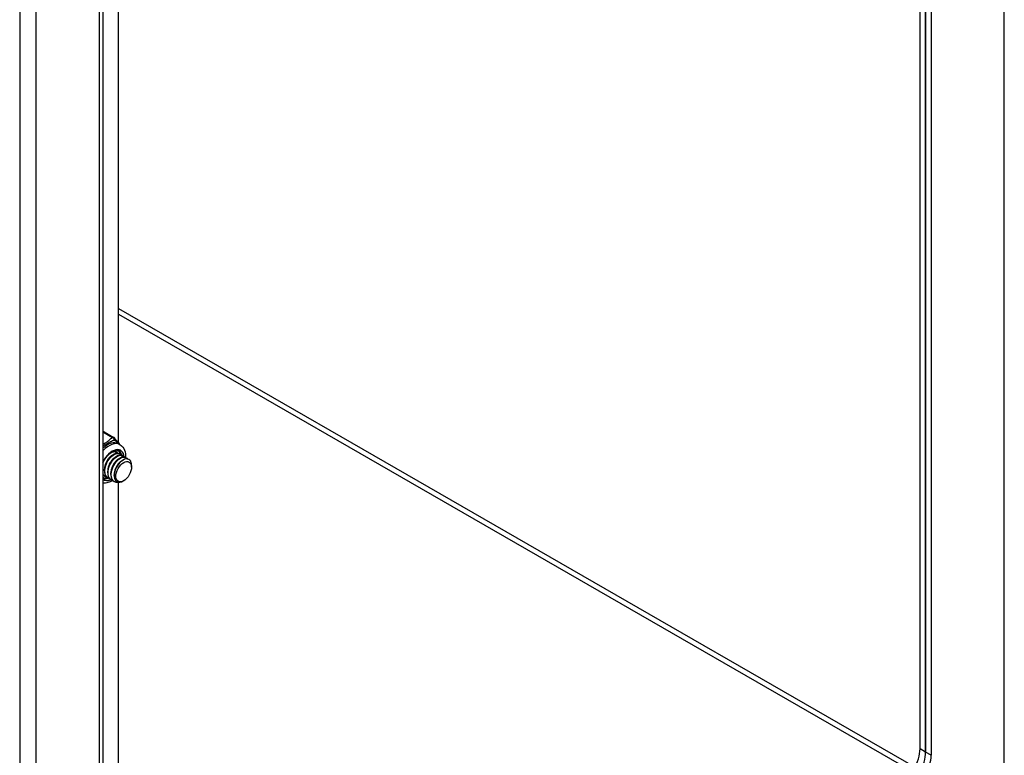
# Model space of a CAD drawing. Header units: inches. Extents: x 18 to 430, y 47 to 208.
# Tile 94 of 112: x 392 to 400, y 158 to 164. Entities that reach past the tile are written whole.
import ezdxf

# ---------------------------------------------------------------- set-up
doc = ezdxf.new("R2010")
doc.units = ezdxf.units.IN
doc.header["$MEASUREMENT"] = 0
doc.layers.add('Visible Edges(ANSI)', color=7, linetype='Continuous', lineweight=25)
doc.layers.add('Visible Tangent Edges(ANSI)', color=7, linetype='Continuous', lineweight=25)

msp = doc.modelspace()

# ---------------------------------------------------------------- linework, layer by layer
at = {"layer": 'Visible Edges(ANSI)'}
for p, q in [((392.3543034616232, 180.9052273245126), (392.3543034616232, 152.7970537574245)), ((399.4648639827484, 157.9485030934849), (399.4648639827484, 176.8105278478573)), ((399.5129472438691, 176.7828385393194), (399.5129472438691, 157.9208137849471)), ((399.5129472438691, 157.9208137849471), (399.5129472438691, 176.7828385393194)), ((399.5610305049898, 176.7551492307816), (399.5610305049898, 157.8931244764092)), ((392.4899626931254, 160.6110040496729), (392.4899626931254, 167.5505846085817)), ((392.3639049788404, 160.7083820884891), (392.4475953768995, 160.6601879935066)), ((392.4872360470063, 160.6048364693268), (392.5011554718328, 160.5968208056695)), ((392.4342108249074, 160.5048357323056), (392.4467164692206, 160.512068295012)), ((392.462070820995, 160.4887922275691), (392.4745764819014, 160.4960247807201)), ((392.4693394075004, 160.5333659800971), (392.4721444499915, 160.5317506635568)), ((392.4971994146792, 160.5173224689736), (392.5000044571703, 160.5157071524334)), ((392.5250594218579, 160.5012789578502), (392.527864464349, 160.49966364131)), ((392.489930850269, 160.4727487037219), (392.502436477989, 160.4799812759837)), ((392.5177908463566, 160.4567051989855), (392.5275021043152, 160.462320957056)), ((392.5529194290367, 160.4852354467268), (392.5557244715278, 160.4836201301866)), ((392.6025819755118, 160.4011676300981), (392.6025819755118, 160.4171989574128)), ((392.3673524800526, 160.3240512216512), (392.3701575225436, 160.3224359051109)), ((392.3674356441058, 160.3685520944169), (392.3674141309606, 160.3829869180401)), ((392.3952956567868, 160.3525085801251), (392.3952741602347, 160.3669433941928)), ((392.4231556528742, 160.3364650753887), (392.4231341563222, 160.3508998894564)), ((392.4510057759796, 160.3276524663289), (392.4509941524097, 160.33485638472)), ((392.3605201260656, 160.3075415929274), (392.3543034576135, 160.3120335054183)), ((392.3952124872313, 160.3080077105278), (392.3980175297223, 160.3063923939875)), ((392.4230724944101, 160.2919641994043), (392.4258775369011, 160.2903488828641)), ((392.4509325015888, 160.2759206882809), (392.4537375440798, 160.2743053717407)), ((392.4899626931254, 153.8211673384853), (392.4899626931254, 160.2691011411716)), ((392.5346405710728, 160.283185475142), (392.5306290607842, 160.28085746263))]:
    msp.add_line(p, q, dxfattribs=at)
at = {"layer": 'Visible Edges(ANSI)', "flags": 128}
for points in [[(392.4535515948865, 160.6548979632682), (392.4584949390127, 160.6485007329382), (392.464068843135, 160.6416464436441), (392.4763518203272, 160.6271408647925), (392.4890131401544, 160.6121632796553), (392.4950209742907, 160.6046377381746), (392.5004888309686, 160.5972046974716)], [(392.5011554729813, 160.596820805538), (392.5143442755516, 160.5875206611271), (392.5256398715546, 160.5761104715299), (392.5347753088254, 160.5631000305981), (392.5417792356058, 160.5489342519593), (392.5467819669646, 160.5339563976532), (392.5499518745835, 160.5184050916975), (392.5514402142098, 160.5024026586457), (392.5513856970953, 160.4860657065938)], [(392.3543034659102, 160.4397140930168), (392.3609448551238, 160.4531232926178), (392.3684466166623, 160.4661481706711), (392.3767153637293, 160.4786187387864), (392.3856392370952, 160.4903784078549), (392.3950987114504, 160.5012777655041), (392.4049682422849, 160.5111733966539), (392.4151046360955, 160.5199493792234), (392.4253615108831, 160.5274970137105), (392.4355853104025, 160.5337232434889), (392.4456145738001, 160.5385806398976), (392.4552865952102, 160.542030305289), (392.4644436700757, 160.5440745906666), (392.4729694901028, 160.544773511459), (392.4807595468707, 160.5441978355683), (392.4877940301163, 160.5424362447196), (392.4941192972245, 160.5395403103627)], [(392.4342191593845, 160.5048002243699), (392.4299584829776, 160.502150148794), (392.4256973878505, 160.4991588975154), (392.4214555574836, 160.4958411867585), (392.4172527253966, 160.4922117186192), (392.4131085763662, 160.4882852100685), (392.4090427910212, 160.4840763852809), (392.4050751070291, 160.4795999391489), (392.4012252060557, 160.4748706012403), (392.3975126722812, 160.4699032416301), (392.3939542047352, 160.4647172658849), (392.3905631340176, 160.4593372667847), (392.3873526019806, 160.4537881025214), (392.3843358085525, 160.4480946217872), (392.3815258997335, 160.4422816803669), (392.3789360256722, 160.4363741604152), (392.3765793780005, 160.4303968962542), (392.3744691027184, 160.4243747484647), (392.3726183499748, 160.4183325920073), (392.3710403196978, 160.4122952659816), (392.3697473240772, 160.4062875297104), (392.3687439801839, 160.4003331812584), (392.3680307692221, 160.3944554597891), (392.3676080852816, 160.3886776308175), (392.3674763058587, 160.383022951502)], [(392.4971994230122, 160.5173224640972), (392.4896895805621, 160.5205005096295), (392.4813264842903, 160.5218963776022), (392.4722631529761, 160.5214804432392), (392.462664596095, 160.5192541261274), (392.4527049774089, 160.5152497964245), (392.4425646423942, 160.5095302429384), (392.4324270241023, 160.5021876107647), (392.4224755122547, 160.4933418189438), (392.4128903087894, 160.4831385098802), (392.403845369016, 160.4717465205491), (392.3955053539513, 160.4593550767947), (392.3880229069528, 160.4461704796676), (392.3815359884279, 160.4324125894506), (392.3761655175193, 160.4183110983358), (392.3720133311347, 160.4041015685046), (392.3691603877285, 160.3900214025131), (392.3676654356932, 160.3763057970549), (392.3675639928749, 160.3631837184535), (392.3688677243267, 160.3508739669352), (392.3715642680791, 160.3395814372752), (392.37561735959, 160.3294936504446), (392.3809676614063, 160.3207774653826), (392.3875334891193, 160.3135763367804), (392.3952124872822, 160.3080077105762)], [(392.4117156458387, 160.3012111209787), (392.4013655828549, 160.3046471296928), (392.392232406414, 160.3103521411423), (392.3845040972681, 160.3182080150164), (392.3783374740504, 160.3280488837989), (392.3738546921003, 160.3396648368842), (392.3711405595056, 160.3528065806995), (392.3702406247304, 160.3671909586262), (392.3711601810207, 160.3825072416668), (392.3738641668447, 160.3984240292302), (392.3782779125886, 160.4145965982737), (392.3842888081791, 160.4306745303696), (392.3917488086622, 160.4463095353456), (392.4004777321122, 160.4611631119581), (392.4102671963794, 160.4749141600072), (392.420885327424, 160.4872659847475), (392.4320818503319, 160.497952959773), (392.4435936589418, 160.5067464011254), (392.4551506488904, 160.5134596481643), (392.4664817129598, 160.517952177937), (392.4773207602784, 160.5201327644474), (392.4874126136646, 160.519961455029), (392.4965186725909, 160.5174505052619), (392.504422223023, 160.5126640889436), (392.5109332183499, 160.5057168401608)], [(392.5250594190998, 160.5012789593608), (392.517549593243, 160.5044569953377), (392.5091864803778, 160.5058528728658), (392.500123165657, 160.5054369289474), (392.4905245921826, 160.503210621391), (392.4805649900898, 160.4992062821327), (392.4704246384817, 160.493486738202), (392.4602870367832, 160.4861440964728), (392.4503355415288, 160.4772982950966), (392.4407503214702, 160.4670949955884), (392.4317053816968, 160.4557030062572), (392.4233653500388, 160.4433115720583), (392.4158829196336, 160.4301269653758), (392.4093959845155, 160.4163690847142), (392.4040255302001, 160.402267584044), (392.3998733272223, 160.3880580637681), (392.3970204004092, 160.3739778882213), (392.3955254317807, 160.3602622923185), (392.3954240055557, 160.3471402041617), (392.3967277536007, 160.334830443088), (392.3994242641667, 160.3235379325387), (392.403477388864, 160.3134501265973), (392.4088276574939, 160.3047339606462), (392.4153935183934, 160.2975328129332), (392.4230724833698, 160.2919642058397)], [(392.4395756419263, 160.2851676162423), (392.4292255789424, 160.2886036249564), (392.4200924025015, 160.2943086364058), (392.4123640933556, 160.30216451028), (392.406197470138, 160.3120053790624), (392.4017146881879, 160.3236213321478), (392.3990005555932, 160.3367630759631), (392.398100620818, 160.3511474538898), (392.3990201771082, 160.3664637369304), (392.4017241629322, 160.3823805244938), (392.4061379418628, 160.3985530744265), (392.4121488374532, 160.4146310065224), (392.4196088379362, 160.4302660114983), (392.4283377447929, 160.4451195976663), (392.4381272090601, 160.4588706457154), (392.4487453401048, 160.4712224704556), (392.4599418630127, 160.4819094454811), (392.4714536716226, 160.4907028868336), (392.4830106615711, 160.4974161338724), (392.4943417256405, 160.5019086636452), (392.5051807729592, 160.5040892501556), (392.5152726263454, 160.5039179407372), (392.5243786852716, 160.5014069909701), (392.5322822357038, 160.4966205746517), (392.5387932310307, 160.489673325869)], [(392.4316582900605, 160.5314866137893), (392.4343133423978, 160.5325397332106), (392.4369469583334, 160.5334675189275), (392.4395557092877, 160.5342689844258), (392.4421362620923, 160.5349432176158), (392.444685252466, 160.5354895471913), (392.4471994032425, 160.5359074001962), (392.4496754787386, 160.5361963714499), (392.4521102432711, 160.5363562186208), (392.454500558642, 160.536386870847), (392.4568433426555, 160.5362883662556), (392.4591355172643, 160.536060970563), (392.4613741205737, 160.5357050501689), (392.4635562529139, 160.5352211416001), (392.4656790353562, 160.5346099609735), (392.4677397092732, 160.533872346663), (392.4697355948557, 160.5330093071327), (392.4716640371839, 160.5320220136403), (392.4735225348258, 160.5309117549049), (392.4753085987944, 160.5296800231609), (392.4770198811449, 160.5283284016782), (392.4786541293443, 160.5268586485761), (392.4802091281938, 160.5252726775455), (392.4816828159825, 160.5235725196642), (392.4830732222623, 160.5217603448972)], [(392.4693394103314, 160.5333659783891), (392.4683927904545, 160.5338906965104), (392.4674288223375, 160.5343846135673), (392.4664478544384, 160.5348475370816), (392.465450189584, 160.5352793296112), (392.4644361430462, 160.5356798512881), (392.4634060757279, 160.5360489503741), (392.4623603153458, 160.5363865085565), (392.4612991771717, 160.5366924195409), (392.4602230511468, 160.5369665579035), (392.4591322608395, 160.5372088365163), (392.4580271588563, 160.5374191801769), (392.4569081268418, 160.5375974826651), (392.4557755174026, 160.5377436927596), (392.4546296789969, 160.5378577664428), (392.4534710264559, 160.5379396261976), (392.4522999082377, 160.5379892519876), (392.4511166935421, 160.538006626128), (392.4499217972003, 160.5379916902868), (392.4487155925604, 160.5379444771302), (392.4474984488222, 160.5378649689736), (392.446270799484, 160.5377531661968), (392.4450330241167, 160.5376091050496), (392.4437855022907, 160.5374328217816), (392.442528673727, 160.5372243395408)], [(392.4620784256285, 160.4887644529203), (392.4578190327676, 160.4861147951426), (392.453559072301, 160.4831219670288), (392.4493181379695, 160.4798013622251), (392.4451158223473, 160.4761683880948), (392.4409717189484, 160.4722384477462), (392.4369053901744, 160.4680269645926), (392.4329364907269, 160.4635493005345), (392.4290845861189, 160.4588208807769), (392.4253692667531, 160.4538571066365), (392.4218091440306, 160.4486747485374), (392.4184182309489, 160.4432969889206), (392.4152091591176, 160.4377489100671), (392.412194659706, 160.4320555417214), (392.4093873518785, 160.426241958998), (392.4067999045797, 160.4203332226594), (392.4044449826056, 160.4143544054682), (392.4023352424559, 160.4083305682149), (392.4004833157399, 160.402286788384), (392.3989019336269, 160.3962480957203), (392.3976036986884, 160.3902395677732), (392.3965973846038, 160.3842856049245), (392.3958837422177, 160.3784092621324), (392.395462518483, 160.3726334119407), (392.3953334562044, 160.3669809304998)], [(392.4899368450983, 160.4727272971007), (392.4856787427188, 160.4700793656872), (392.4814200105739, 160.4670859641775), (392.4771801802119, 160.4637631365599), (392.4729786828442, 160.4601269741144), (392.4688349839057, 160.4561935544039), (392.4647685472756, 160.4519789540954), (392.4607988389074, 160.447499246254), (392.4569452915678, 160.4427705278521), (392.4532274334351, 160.4378088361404), (392.44966458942, 160.4326303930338), (392.4462728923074, 160.427255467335), (392.44306469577, 160.4217090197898), (392.4400521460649, 160.4160163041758), (392.4372473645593, 160.4102025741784), (392.4346625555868, 160.4042930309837), (392.4323098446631, 160.3983129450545), (392.4302013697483, 160.392287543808), (392.4283492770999, 160.3862420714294), (392.4267657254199, 160.3802017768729), (392.4254628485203, 160.3741918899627), (392.4244519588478, 160.3682375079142), (392.4237366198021, 160.3623619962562), (392.4233159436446, 160.3565878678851), (392.4231890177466, 160.3509375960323)], [(392.5529194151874, 160.4852354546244), (392.5454095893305, 160.4884134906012), (392.5370465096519, 160.4898093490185), (392.5279831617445, 160.489393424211), (392.5183846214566, 160.4871670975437), (392.5084249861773, 160.4831627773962), (392.4982846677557, 160.4774432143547), (392.4881470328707, 160.4701005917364), (392.4781955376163, 160.4612547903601), (392.4686103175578, 160.4510514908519), (392.4595653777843, 160.4396595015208), (392.4512253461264, 160.4272680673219), (392.4437429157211, 160.4140834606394), (392.4372560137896, 160.4003255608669), (392.4318855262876, 160.3862240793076), (392.4277333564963, 160.3720145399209), (392.4248803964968, 160.3579343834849), (392.4233854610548, 160.3442187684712), (392.4232840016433, 160.3310966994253), (392.4245877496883, 160.3187869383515), (392.4272842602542, 160.3074944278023), (392.4313373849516, 160.2974066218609), (392.4366876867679, 160.288690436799), (392.443253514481, 160.2814893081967), (392.4509325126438, 160.2759206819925)], [(392.4948618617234, 160.2701618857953), (392.4812997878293, 160.268094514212), (392.4686066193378, 160.2688941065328), (392.4571063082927, 160.2725503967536), (392.4470904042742, 160.2789758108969), (392.4388103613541, 160.2880077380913), (392.4324706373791, 160.2994129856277), (392.4282230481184, 160.3128941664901), (392.4261628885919, 160.3280975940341), (392.4263260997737, 160.344623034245), (392.4286885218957, 160.3620343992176), (392.4331664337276, 160.3798716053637), (392.4396187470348, 160.3976631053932), (392.4478510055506, 160.4149385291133), (392.4576205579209, 160.4312414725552), (392.468643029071, 160.4461419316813), (392.4806002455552, 160.4592477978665), (392.4931486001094, 160.4702156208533), (392.5059285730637, 160.4787598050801), (392.5185743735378, 160.4846603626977), (392.5307237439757, 160.4877689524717), (392.5420280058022, 160.4880127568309), (392.5521612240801, 160.4853966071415), (392.5608292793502, 160.4800027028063), (392.5677777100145, 160.4719884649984)], [(392.5177944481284, 160.4566880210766), (392.513537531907, 160.4540432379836), (392.5092801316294, 160.4510503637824), (392.5050415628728, 160.4477261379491), (392.5008411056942, 160.4440873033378), (392.4966981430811, 160.440150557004), (392.4926319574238, 160.4359326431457), (392.4886618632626, 160.4314503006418), (392.4848071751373, 160.4267202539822), (392.4810872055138, 160.4217592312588), (392.4775212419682, 160.4165839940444), (392.474127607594, 160.4112124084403), (392.4709194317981, 160.4056681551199), (392.4679083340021, 160.3999766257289), (392.4651059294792, 160.3941632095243), (392.4625238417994, 160.3882533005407), (392.4601736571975, 160.3822723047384), (392.4580670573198, 160.3762455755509), (392.4562156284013, 160.3701985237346), (392.4546309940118, 160.3641565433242), (392.4533247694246, 160.3581450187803), (392.4523085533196, 160.3521893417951), (392.4515900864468, 160.3463139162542), (392.4511688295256, 160.3405410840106), (392.4510432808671, 160.3348928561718)], [(392.5999413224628, 160.4395627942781), (392.5951521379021, 160.4518400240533), (392.5881087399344, 160.4615170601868), (392.5790122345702, 160.4682956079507), (392.5681857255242, 160.4719201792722), (392.555928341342, 160.4722689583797), (392.5426977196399, 160.4693076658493), (392.5288639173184, 160.4630944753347), (392.5149551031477, 160.4538392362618), (392.5013792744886, 160.4417836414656), (392.4886581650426, 160.4273558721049), (392.4771922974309, 160.4109721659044), (392.4674235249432, 160.3932165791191), (392.4596877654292, 160.3746463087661), (392.4542889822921, 160.3559179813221), (392.4514376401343, 160.3376655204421), (392.4512633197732, 160.320529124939), (392.453800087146, 160.3051281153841), (392.4589887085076, 160.2920043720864), (392.4666611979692, 160.2816581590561), (392.4765752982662, 160.2744612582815), (392.488370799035, 160.2707026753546), (392.5016492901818, 160.2705267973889), (392.5159040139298, 160.2739508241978), (392.5306290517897, 160.2808574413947)], [(392.3838556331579, 160.3172546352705), (392.3823457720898, 160.3175948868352), (392.3808560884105, 160.3179806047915), (392.3793871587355, 160.3184116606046), (392.3779395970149, 160.3188878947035), (392.3765140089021, 160.3194090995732), (392.3751109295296, 160.3199750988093), (392.3737309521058, 160.3205856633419), (392.3723746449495, 160.3212405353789), (392.3710425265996, 160.3219394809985), (392.3697351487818, 160.3226822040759), (392.3684530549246, 160.3234683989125), (392.3671967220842, 160.324297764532), (392.3659666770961, 160.3251699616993), (392.3647634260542, 160.3260846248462), (392.3635874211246, 160.3270413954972), (392.3624391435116, 160.3280398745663), (392.3613190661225, 160.3290796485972), (392.3602276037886, 160.330160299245), (392.3591652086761, 160.3312813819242), (392.3581323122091, 160.3324424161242), (392.3571292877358, 160.3336429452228), (392.3561565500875, 160.3348824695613), (392.3552144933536, 160.3361604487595), (392.3543034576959, 160.3374763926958)], [(392.3559956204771, 160.3332981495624), (392.3559246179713, 160.3333130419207), (392.3558536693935, 160.3333280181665), (392.3557827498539, 160.3333431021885), (392.3557118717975, 160.3333582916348), (392.3556410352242, 160.333373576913), (392.3555702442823, 160.3333889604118), (392.3554994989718, 160.3334044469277), (392.3554287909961, 160.3334200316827), (392.3553581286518, 160.3334357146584), (392.355287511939, 160.3334515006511), (392.3552169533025, 160.3334673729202), (392.355146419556, 160.3334833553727), (392.3550759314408, 160.333499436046), (392.3550054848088, 160.3335156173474), (392.3549350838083, 160.3335319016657), (392.3548647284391, 160.3335482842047), (392.3547944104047, 160.3335647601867), (392.35472414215, 160.3335813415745), (392.3546539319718, 160.3335980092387), (392.3545837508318, 160.3336147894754), (392.3545136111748, 160.3336316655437), (392.3544435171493, 160.3336486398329), (392.3543734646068, 160.3336657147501), (392.3543034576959, 160.3336828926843)], [(392.3543034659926, 160.335283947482), (392.3547736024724, 160.3347111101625), (392.3552504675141, 160.3341470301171), (392.3557340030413, 160.3335917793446), (392.3562242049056, 160.3330453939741), (392.3567210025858, 160.3325079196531), (392.3572243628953, 160.3319794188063), (392.3577342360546, 160.3314599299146), (392.3582505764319, 160.3309495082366), (392.3587733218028, 160.3304482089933), (392.3593024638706, 160.329956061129), (392.359837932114, 160.3294731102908), (392.3603796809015, 160.3289994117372), (392.3609276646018, 160.3285350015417), (392.361481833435, 160.3280799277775), (392.3620421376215, 160.3276342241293), (392.3626085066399, 160.327197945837), (392.3631809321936, 160.3267711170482), (392.3637593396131, 160.3263537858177), (392.3643436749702, 160.3259459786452), (392.3649338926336, 160.3255477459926), (392.365529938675, 160.3251591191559), (392.3661317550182, 160.3247801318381), (392.3667392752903, 160.3244108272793), (392.3673524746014, 160.324051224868)], [(392.4369536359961, 160.2857910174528), (392.4273508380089, 160.2798678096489), (392.4175140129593, 160.274626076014), (392.4074517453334, 160.2701175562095), (392.3971726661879, 160.2663939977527), (392.3866786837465, 160.2635134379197), (392.3760001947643, 160.2615591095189), (392.3651906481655, 160.2606205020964), (392.3543034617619, 160.2607871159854)]]:
    msp.add_lwpolyline(points, dxfattribs=at)
at = {"layer": 'Visible Edges(ANSI)'}
for centre, start, end in [((392.3540815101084, 160.6913233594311), 60.06400773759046, 89.3539685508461), ((392.4377719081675, 160.6431292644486), 36.71604262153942, 60.06400773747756)]:
    msp.add_arc(centre, 0.0196850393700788, start, end, dxfattribs=at)
for centre, major_axis, ratio, start_param, end_param in [((392.4189680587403, 160.4283503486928), (0.0667995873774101, 0.1159993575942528), 0.5780931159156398, 5.718545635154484, 6.217869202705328), ((392.3911292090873, 160.4443816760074), (0.0785877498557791, 0.1364698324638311), 0.5780931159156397, 5.540636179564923, 5.677119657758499), ((392.5204573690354, 160.3699065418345), (0.0579584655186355, 0.1006465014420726), 0.5780931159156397, 5.495853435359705, 5.750129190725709), ((392.4189680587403, 160.4283503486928), (-0.0667995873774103, -0.1159993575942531), 0.5780931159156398, 0.0653161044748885, 0.5205083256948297), ((392.3911292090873, 160.4443816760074), (0.0785877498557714, 0.1364698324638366), 0.5780931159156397, 3.747658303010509, 3.892421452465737), ((399.2880872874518, 157.8467041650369), (-0.1247580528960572, -0.2166458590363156), 0.5780931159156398, 0.7834644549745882, 2.354260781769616), ((399.3361705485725, 157.819014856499), (0.1247580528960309, 0.21664585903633), 0.5780931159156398, 3.925057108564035, 5.495853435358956), ((399.3361705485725, 157.819014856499), (-0.1247580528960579, -0.2166458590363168), 0.5780931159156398, 0.7834644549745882, 2.354260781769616), ((399.3842538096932, 157.7913255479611), (0.1247580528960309, 0.2166458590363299), 0.5780931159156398, 3.925057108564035, 5.495853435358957)]:
    msp.add_ellipse(centre, major_axis=major_axis, ratio=ratio, start_param=start_param, end_param=end_param, dxfattribs=at)
msp.add_ellipse((392.5343767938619, 160.3618908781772), major_axis=(-0.0481349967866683, -0.0835877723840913), ratio=0.5780931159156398, dxfattribs=at)
at = {"layer": 'Visible Tangent Edges(ANSI)'}
for p, q in [((391.6293357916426, 181.3563254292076), (391.6293357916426, 152.3614308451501)), ((391.7693429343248, 181.2420836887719), (391.7693429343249, 152.4677119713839)), ((392.3253070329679, 152.7878704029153), (392.3253070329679, 180.9219252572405)), ((400.1981337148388, 157.3190110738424), (400.1981337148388, 176.3882658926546)), ((392.4899626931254, 161.7830976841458), (399.4223237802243, 157.7910164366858)), ((392.4899626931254, 161.7325075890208), (399.4001645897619, 157.753186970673)), ((392.3543034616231, 160.7072889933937), (392.4377719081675, 160.659222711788)), ((399.5129472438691, 157.9208137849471), (399.4648639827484, 157.9485030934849)), ((399.5610305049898, 157.8931244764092), (399.5129472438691, 157.9208137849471))]:
    msp.add_line(p, q, dxfattribs=at)
at = {"layer": 'Visible Tangent Edges(ANSI)', "flags": 128}
for points in [[(392.4377705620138, 160.659223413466), (392.4341682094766, 160.6568270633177), (392.4306879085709, 160.6543678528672), (392.4273179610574, 160.6518549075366), (392.4240466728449, 160.6492973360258), (392.4208623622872, 160.6467042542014), (392.4177533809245, 160.6440844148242), (392.4147061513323, 160.6414428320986), (392.4117021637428, 160.6387858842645), (392.4087222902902, 160.6361207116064), (392.4057474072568, 160.6334544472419), (392.4027584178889, 160.6307942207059), (392.3997361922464, 160.628147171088), (392.3966592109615, 160.6255224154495), (392.3935015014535, 160.6229316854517), (392.3902378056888, 160.6203854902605), (392.3868428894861, 160.6178943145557), (392.3832931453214, 160.6154695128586), (392.3795797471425, 160.6131234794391), (392.375701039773, 160.6108683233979), (392.3716649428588, 160.6087137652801), (392.3674891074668, 160.6066531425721), (392.3631915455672, 160.6046772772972), (392.3587902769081, 160.6027769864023), (392.3543040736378, 160.600942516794)], [(392.3543148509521, 160.58564737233), (392.3590375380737, 160.5884353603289), (392.3637818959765, 160.5911968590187), (392.3685318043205, 160.5939347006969), (392.3732656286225, 160.596648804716), (392.3779639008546, 160.5993368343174), (392.382607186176, 160.6019964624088), (392.3871755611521, 160.6046247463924), (392.3916458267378, 160.6072088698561), (392.3960024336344, 160.6097341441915), (392.4002367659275, 160.6121882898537), (392.4043569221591, 160.614564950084), (392.408374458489, 160.6168596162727), (392.4123009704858, 160.6190676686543), (392.4161479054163, 160.6211841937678), (392.4199256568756, 160.6232076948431), (392.4236444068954, 160.6251375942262), (392.4273143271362, 160.6269733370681), (392.4309455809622, 160.6287143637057), (392.4345483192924, 160.6303601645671), (392.4381310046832, 160.6319116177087), (392.4416995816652, 160.6333686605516), (392.4452598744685, 160.6347305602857), (392.4488176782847, 160.6359965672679), (392.4523787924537, 160.6371659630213)], [(392.452381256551, 160.6371660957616), (392.4541969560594, 160.6360356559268), (392.4560487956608, 160.6348609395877), (392.4579332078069, 160.6336421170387), (392.4598466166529, 160.6323793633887), (392.4617854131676, 160.6310728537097), (392.4637460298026, 160.6297227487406), (392.4657249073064, 160.6283292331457), (392.4677184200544, 160.6268924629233), (392.4697226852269, 160.6254129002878), (392.471733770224, 160.6238910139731), (392.4737478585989, 160.6223271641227), (392.4757611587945, 160.620721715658), (392.4777698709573, 160.6190750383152), (392.4797702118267, 160.6173874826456), (392.4817583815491, 160.6156594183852), (392.4837305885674, 160.6138912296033), (392.4856830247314, 160.612083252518), (392.4876119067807, 160.6102358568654), (392.4895134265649, 160.6083494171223), (392.4913832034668, 160.6064244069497), (392.4932144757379, 160.6044628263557), (392.4950019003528, 160.6024676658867), (392.4967403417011, 160.60044195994), (392.4984246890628, 160.5983887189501)]]:
    msp.add_lwpolyline(points, dxfattribs=at)
at = {"layer": 'Visible Tangent Edges(ANSI)'}
for centre, major_axis, ratio, start_param, end_param in [((392.3540815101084, 160.6913233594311), (0.0098234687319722, 0.0170587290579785), 0.5780931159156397, 0, 0.7675183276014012), ((392.3939130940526, 160.442778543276), (0.0933229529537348, 0.1620579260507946), 0.5780931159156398, 0, 1.087675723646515), ((392.4078325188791, 160.4347628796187), (0.0933229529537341, 0.1620579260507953), 0.5780931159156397, 0, 1.200228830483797), ((392.4377719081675, 160.6431292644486), (0.0098234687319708, 0.0170587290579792), 0.5780931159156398, 0, 0.7834644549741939), ((392.4377719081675, 160.6431292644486), (-0.0106625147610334, 0.016547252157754), 0.6095884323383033, 3.99604669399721, 5.470058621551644), ((392.4377719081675, 160.6431292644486), (0.0157796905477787, 0.0117686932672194), 0.7541146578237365, 5.139011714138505, 6.283185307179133), ((392.4356713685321, 160.418731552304), (0.0736760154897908, 0.1279404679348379), 0.5780931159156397, 5.586952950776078, 7.960386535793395), ((392.4356713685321, 160.418731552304), (0.0726936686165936, 0.1262345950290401), 0.5780931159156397, 5.604861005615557, 7.977378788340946), ((392.4273197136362, 160.4235409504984), (0.0667995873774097, 0.1159993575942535), 0.5780931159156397, 5.752575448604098, 6.28318530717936), ((392.4356713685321, 160.418731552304), (-0.0726936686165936, -0.1262345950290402), 0.5780931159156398, 6.155920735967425, 6.931460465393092), ((392.4356713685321, 160.418731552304), (-0.0736760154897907, -0.1279404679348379), 0.5780931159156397, 6.172912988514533, 6.948590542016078), ((392.4273197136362, 160.4235409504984), (-0.0667995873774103, -0.1159993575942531), 0.5780931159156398, 0, 0.52590626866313)]:
    msp.add_ellipse(centre, major_axis=major_axis, ratio=ratio, start_param=start_param, end_param=end_param, dxfattribs=at)

doc.saveas('drawing.dxf')
